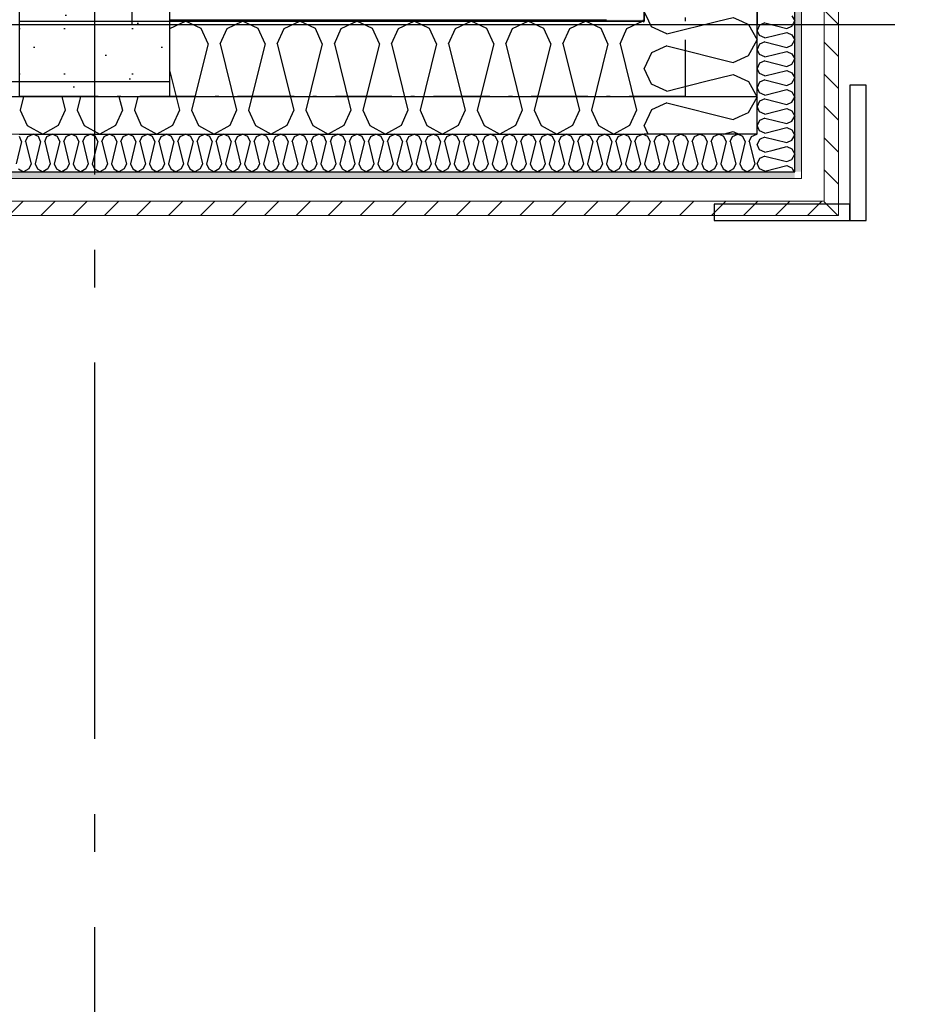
# Model space of a CAD drawing. Header units: millimetres. Extents: x -117798 to 93698, y -182207 to 252400.
# Tile 111 of 222: x -65173 to -63982, y -27118 to -25810. Entities that reach past the tile are written whole.
import ezdxf
from ezdxf.enums import TextEntityAlignment as Align

# ---------------------------------------------------------------- set-up
doc = ezdxf.new("R2010")
doc.units = ezdxf.units.MM
doc.header["$LTSCALE"] = 0.5
doc.header["$MEASUREMENT"] = 0
for name, pattern in [('Akselinje', [1500, 1000, -200, 100, -200]), ('Over snittplan', [260, 150, -50, 10, -50]), ('PLINE', [0])]:
    doc.linetypes.add(name, pattern=pattern)
for name, color, linetype in [('222- Søyler', 7, 'Continuous'), ('222- Søyler  (Skravur)', 7, 'Continuous'), ('222- Søyler  (Skravur)(Nye konstruksjoner)', 7, 'Continuous'), ('222- Søyler (Nye konstruksjoner)', 7, 'Continuous'), ('223- Bjelker', 7, 'Continuous'), ('232- Ikke-bærende yttervegger', 7, 'Continuous'), ('232- Ikke-bærende yttervegger (Skravur)', 7, 'Continuous'), ('232- Ikke-bærende yttervegger (Skravur)(Nye konstruksjoner)', 7, 'Continuous'), ('232- Ikke-bærende yttervegger(Nye konstruksjoner)', 7, 'Continuous'), ('235- Utvendig kledning og overflate (Skravur)(Nye konstruksjoner)', 7, 'Continuous'), ('251- Frittbærende dekker', 7, 'Continuous'), ('251- Frittbærende dekker(Nye konstruksjoner)', 7, 'Continuous'), ('261- Primærkonstruksjon (tak)', 7, 'Continuous'), ('262- Taktekking(Nye konstruksjoner)', 7, 'Continuous'), ('82-- Modullinjer', 7, 'Continuous'), ('862- M___Nettoareal(Nye konstruksjoner)', 7, 'Continuous'), ('862- M___Nettoareal(Polylinje)(Nye konstruksjoner)', 7, 'Continuous'), ('862- M___Nettoareal(Tekst)(Nye konstruksjoner)', 7, 'Continuous')]:
    doc.layers.add(name, color=color, linetype=linetype)
doc.layers.add('235- Utvendig kledning og overflate(Nye konstruksjoner)', color=7, linetype='Continuous', lineweight=0)
doc.styles.add('GENERATED_STYLE_1', font='arial.ttf')
doc.styles.add('GENERATED_STYLE_4', font='arial.ttf')
pattern_1 = [(135, (0, 0), (21.213203, 21.213203), [])]
pattern_2 = [(0, (0, 0), (0, 43.30127), [0, -25]), (0, (12.5, 21.65), (0, 43.30127), [0, -25])]
pattern_3 = [(45, (0, 0), (-127.2792, 127.2792), [])]

# ---------------------------------------------------------------- blocks, each defined once
blk = doc.blocks.new('Teknisk vent._A-214_26', base_point=(-66816.6, -20004.2))
at = {"layer": '862- M___Nettoareal(Polylinje)(Nye konstruksjoner)', "linetype": 'PLINE', "flags": 128}
blk.add_lwpolyline([(-70728.2, -18466.9), (-68648.2, -18466.9), (-68648.2, -25811.9), (-68573.2, -25811.9), (-68573.2, -25749.4), (-65173.2, -25749.4), (-65173.2, -25811.9), (-64973.2, -25811.9), (-64973.2, -25749.4), (-64405.7, -25749.4), (-64405.7, -15084.4), (-64973.2, -15084.4), (-64973.2, -15111.9), (-65173.2, -15111.9), (-65173.2, -15084.4), (-68573.2, -15084.4), (-68573.2, -15111.9), (-68773.2, -15111.9), (-68773.2, -15096.9), (-70728.2, -15096.9)], close=True, dxfattribs=at)
at = {"layer": '862- M___Nettoareal(Tekst)(Nye konstruksjoner)', "style": 'GENERATED_STYLE_1'}
for tag, height, p in [('DUMMY_862', 150, (-66934.4, -19409.6)), ('ROOM_NAME', 150, (-66934.4, -20633)), ('DUMMY_861', 100, (-67091.6, -20232.7)), ('ROOM_NUMBER', 100, (-67091.6, -20621.6)), ('DUMMY_863', 100, (-66698.7, -20598.7))]:
    blk.add_attdef(tag, text='', height=height, rotation=90, dxfattribs=at).set_placement(p, align=Align.TOP_LEFT)
blk = doc.blocks.new('*X151')
at = {"layer": '232- Ikke-bærende yttervegger (Skravur)', "linetype": 'PLINE'}
for p, q in [((-64313, -25844.8), (-64333.4, -25854)), ((-64313, -25844.8), (-64309.4, -25845.7)), ((-64333.4, -25854), (-64343.2, -25874.7)), ((-64333.4, -25895.5), (-64343.2, -25874.7)), ((-64313, -25904.7), (-64262.9, -25892.2)), ((-64313, -25904.7), (-64333.4, -25895.5)), ((-64333.4, -25929.9), (-64343.2, -25950.6)), ((-64313, -25920.6), (-64333.4, -25929.9)), ((-64313, -25920.6), (-64225, -25942.6)), ((-64225, -25942.6), (-64216.4, -25938.7)), ((-64337.8, -25961.9), (-64343.2, -25950.6)), ((-64238.4, -25961.9), (-64225, -25958.6)), ((-64225, -25958.6), (-64217.7, -25961.9))]:
    blk.add_line(p, q, dxfattribs=at)
blk = doc.blocks.new('*X153')
at = {"layer": '232- Ikke-bærende yttervegger (Skravur)', "linetype": 'PLINE'}
for p, q in [((-64333.4, -25819.6), (-64337, -25811.9)), ((-64313, -25828.8), (-64245.5, -25811.9)), ((-64213.8, -25811.9), (-64204.7, -25816.1)), ((-64313, -25828.8), (-64333.4, -25819.6)), ((-64204.7, -25816.1), (-64193.2, -25836.8)), ((-64204.7, -25857.5), (-64193.2, -25836.8)), ((-64309.4, -25845.7), (-64225, -25866.8)), ((-64225, -25866.8), (-64204.7, -25857.5)), ((-64262.9, -25892.2), (-64225, -25882.7)), ((-64225, -25882.7), (-64204.7, -25891.9)), ((-64204.7, -25891.9), (-64193.2, -25912.7)), ((-64204.7, -25933.4), (-64193.2, -25912.7)), ((-64216.4, -25938.7), (-64204.7, -25933.4))]:
    blk.add_line(p, q, dxfattribs=at)
blk = doc.blocks.new('*X155')
at = {"layer": '232- Ikke-bærende yttervegger (Skravur)', "linetype": 'PLINE'}
for p, q in [((-64337, -25811.9), (-64343.2, -25798.9)), ((-64245.5, -25811.9), (-64225, -25806.8)), ((-64225, -25806.8), (-64213.8, -25811.9))]:
    blk.add_line(p, q, dxfattribs=at)
blk = doc.blocks.new('*X186')
at = {"layer": '232- Ikke-bærende yttervegger (Skravur)', "linetype": 'PLINE'}
for p, q in [((-64973.1, -25821.7), (-64952.4, -25811.9)), ((-64931.7, -25821.7), (-64952.4, -25811.9)), ((-64897.2, -25821.7), (-64876.5, -25811.9)), ((-64855.8, -25821.7), (-64876.5, -25811.9)), ((-64821.4, -25821.7), (-64800.6, -25811.9)), ((-64779.9, -25821.7), (-64800.6, -25811.9)), ((-64745.5, -25821.7), (-64724.8, -25811.9)), ((-64704, -25821.7), (-64724.8, -25811.9)), ((-64669.6, -25821.7), (-64648.9, -25811.9)), ((-64628.2, -25821.7), (-64648.9, -25811.9)), ((-64593.7, -25821.7), (-64573, -25811.9)), ((-64552.3, -25821.7), (-64573, -25811.9)), ((-64517.9, -25821.7), (-64497.1, -25811.9)), ((-64476.4, -25821.7), (-64497.1, -25811.9)), ((-64442, -25821.7), (-64421.3, -25811.9)), ((-64400.5, -25821.7), (-64421.3, -25811.9)), ((-64366.1, -25821.7), (-64345.4, -25811.9)), ((-64343.2, -25813), (-64345.4, -25811.9)), ((-64973.2, -25821.8), (-64973.1, -25821.7)), ((-64922.4, -25842.1), (-64931.7, -25821.7)), ((-64906.5, -25842.1), (-64897.2, -25821.7)), ((-64846.6, -25842.1), (-64855.8, -25821.7)), ((-64830.6, -25842.1), (-64821.4, -25821.7)), ((-64770.7, -25842.1), (-64779.9, -25821.7)), ((-64754.7, -25842.1), (-64745.5, -25821.7)), ((-64694.8, -25842.1), (-64704, -25821.7)), ((-64678.9, -25842.1), (-64669.6, -25821.7)), ((-64618.9, -25842.1), (-64628.2, -25821.7)), ((-64603, -25842.1), (-64593.7, -25821.7)), ((-64543, -25842.1), (-64552.3, -25821.7)), ((-64527.1, -25842.1), (-64517.9, -25821.7)), ((-64467.2, -25842.1), (-64476.4, -25821.7)), ((-64451.2, -25842.1), (-64442, -25821.7)), ((-64391.3, -25842.1), (-64400.5, -25821.7)), ((-64375.3, -25842.1), (-64366.1, -25821.7)), ((-64922.4, -25842.1), (-64944.4, -25930)), ((-64906.5, -25842.1), (-64884.5, -25930)), ((-64846.6, -25842.1), (-64868.6, -25930)), ((-64830.6, -25842.1), (-64808.6, -25930)), ((-64770.7, -25842.1), (-64792.7, -25930)), ((-64754.7, -25842.1), (-64732.7, -25930)), ((-64694.8, -25842.1), (-64716.8, -25930)), ((-64678.9, -25842.1), (-64656.9, -25930)), ((-64618.9, -25842.1), (-64640.9, -25930)), ((-64603, -25842.1), (-64581, -25930)), ((-64543, -25842.1), (-64565, -25930)), ((-64527.1, -25842.1), (-64505.1, -25930)), ((-64467.2, -25842.1), (-64489.2, -25930)), ((-64451.2, -25842.1), (-64429.2, -25930)), ((-64391.3, -25842.1), (-64413.3, -25930)), ((-64375.3, -25842.1), (-64353.3, -25930)), ((-64973.2, -25878.9), (-64960.4, -25930)), ((-65167.5, -25911.9), (-65172.1, -25930)), ((-65116.7, -25911.9), (-65112.1, -25930)), ((-65091.7, -25911.9), (-65096.2, -25930)), ((-65040.8, -25911.9), (-65036.3, -25930)), ((-65015.8, -25911.9), (-65020.3, -25930)), ((-65172.1, -25930), (-65162.8, -25950.4)), ((-65112.1, -25930), (-65121.4, -25950.4)), ((-65096.2, -25930), (-65086.9, -25950.4)), ((-65036.3, -25930), (-65045.5, -25950.4)), ((-65020.3, -25930), (-65011.1, -25950.4)), ((-64960.4, -25930), (-64969.6, -25950.4)), ((-64944.4, -25930), (-64935.2, -25950.4)), ((-64884.5, -25930), (-64893.7, -25950.4)), ((-64868.6, -25930), (-64859.3, -25950.4)), ((-64808.6, -25930), (-64817.9, -25950.4)), ((-64792.7, -25930), (-64783.4, -25950.4)), ((-64732.7, -25930), (-64742, -25950.4)), ((-64716.8, -25930), (-64707.5, -25950.4)), ((-64656.9, -25930), (-64666.1, -25950.4)), ((-64640.9, -25930), (-64631.7, -25950.4)), ((-64581, -25930), (-64590.2, -25950.4)), ((-64565, -25930), (-64555.8, -25950.4)), ((-64505.1, -25930), (-64514.3, -25950.4)), ((-64489.2, -25930), (-64479.9, -25950.4)), ((-64429.2, -25930), (-64438.5, -25950.4)), ((-64413.3, -25930), (-64404, -25950.4)), ((-64353.3, -25930), (-64362.6, -25950.4)), ((-65162.8, -25950.4), (-65142.1, -25961.9)), ((-65121.4, -25950.4), (-65142.1, -25961.9)), ((-65086.9, -25950.4), (-65066.2, -25961.9)), ((-65045.5, -25950.4), (-65066.2, -25961.9)), ((-65011.1, -25950.4), (-64990.3, -25961.9)), ((-64969.6, -25950.4), (-64990.3, -25961.9)), ((-64935.2, -25950.4), (-64914.5, -25961.9)), ((-64893.7, -25950.4), (-64914.5, -25961.9)), ((-64859.3, -25950.4), (-64838.6, -25961.9)), ((-64817.9, -25950.4), (-64838.6, -25961.9)), ((-64783.4, -25950.4), (-64762.7, -25961.9)), ((-64742, -25950.4), (-64762.7, -25961.9)), ((-64707.5, -25950.4), (-64686.8, -25961.9)), ((-64666.1, -25950.4), (-64686.8, -25961.9)), ((-64631.7, -25950.4), (-64610.9, -25961.9)), ((-64590.2, -25950.4), (-64610.9, -25961.9)), ((-64555.8, -25950.4), (-64535.1, -25961.9)), ((-64514.3, -25950.4), (-64535.1, -25961.9)), ((-64479.9, -25950.4), (-64459.2, -25961.9)), ((-64438.5, -25950.4), (-64459.2, -25961.9)), ((-64404, -25950.4), (-64383.3, -25961.9)), ((-64362.6, -25950.4), (-64383.3, -25961.9))]:
    blk.add_line(p, q, dxfattribs=at)
blk = doc.blocks.new('*X418')
at = {"layer": '235- Utvendig kledning og overflate (Skravur)(Nye konstruksjoner)', "linetype": 'PLINE'}
for p, q in [((-64189.9, -25969), (-64193.2, -25975.9)), ((-64187.3, -25967.8), (-64189.9, -25969)), ((-64189.9, -25982.8), (-64193.2, -25975.9)), ((-64183.1, -25985.9), (-64189.9, -25982.8)), ((-64183.1, -25985.9), (-64172, -25983.1)), ((-64189.9, -25994.3), (-64193.2, -26001.2)), ((-64183.1, -25991.2), (-64189.9, -25994.3)), ((-64183.1, -25991.2), (-64157.5, -25997.6)), ((-64189.9, -26008.1), (-64193.2, -26001.2)), ((-64183.1, -26011.2), (-64189.9, -26008.1)), ((-64183.1, -26011.2), (-64153.8, -26003.9)), ((-64153.8, -26003.9), (-64149.1, -26006)), ((-64145.6, -26009.5), (-64144.2, -26011.9))]:
    blk.add_line(p, q, dxfattribs=at)
blk = doc.blocks.new('*X419')
at = {"layer": '235- Utvendig kledning og overflate (Skravur)(Nye konstruksjoner)', "linetype": 'PLINE'}
for p, q in [((-64183.1, -25965.9), (-64187.3, -25967.8)), ((-64183.1, -25965.9), (-64153.8, -25973.2)), ((-64153.8, -25973.2), (-64147, -25970.2)), ((-64147, -25970.2), (-64143.2, -25963.3)), ((-64143.9, -25961.9), (-64143.2, -25963.3)), ((-64172, -25983.1), (-64153.8, -25978.6)), ((-64153.8, -25978.6), (-64147, -25981.6)), ((-64147, -25981.6), (-64143.2, -25988.5)), ((-64153.8, -25998.5), (-64147, -25995.5)), ((-64147, -25995.5), (-64143.2, -25988.5)), ((-64157.5, -25997.6), (-64153.8, -25998.5)), ((-64149.1, -26006), (-64147, -26006.9)), ((-64147, -26006.9), (-64145.6, -26009.5))]:
    blk.add_line(p, q, dxfattribs=at)
blk = doc.blocks.new('*X420')
at = {"layer": '235- Utvendig kledning og overflate (Skravur)(Nye konstruksjoner)', "linetype": 'PLINE'}
for p, q in [((-64147, -25804.6), (-64143.2, -25811.5)), ((-64147, -25818.4), (-64143.2, -25811.5)), ((-64189.9, -25817.2), (-64193.2, -25824.1)), ((-64189.9, -25831.1), (-64193.2, -25824.1)), ((-64183.1, -25814.2), (-64189.9, -25817.2)), ((-64183.1, -25814.2), (-64153.8, -25821.5)), ((-64183.1, -25834.1), (-64153.8, -25826.8)), ((-64153.8, -25821.5), (-64147, -25818.4)), ((-64153.8, -25826.8), (-64147, -25829.9)), ((-64183.1, -25834.1), (-64189.9, -25831.1)), ((-64183.1, -25839.4), (-64189.9, -25842.5)), ((-64183.1, -25839.4), (-64153.8, -25846.8)), ((-64147, -25829.9), (-64143.2, -25836.8)), ((-64147, -25843.7), (-64143.2, -25836.8)), ((-64189.9, -25842.5), (-64193.2, -25849.4)), ((-64189.9, -25856.3), (-64193.2, -25849.4)), ((-64183.1, -25859.4), (-64153.8, -25852.1)), ((-64153.8, -25846.8), (-64147, -25843.7)), ((-64153.8, -25852.1), (-64147, -25855.2)), ((-64183.1, -25859.4), (-64189.9, -25856.3)), ((-64183.1, -25864.7), (-64189.9, -25867.8)), ((-64183.1, -25864.7), (-64153.8, -25872.1)), ((-64147, -25855.2), (-64143.2, -25862.1)), ((-64147, -25869), (-64143.2, -25862.1)), ((-64189.9, -25867.8), (-64193.2, -25874.7)), ((-64189.9, -25881.6), (-64193.2, -25874.7)), ((-64183.1, -25884.7), (-64153.8, -25877.4)), ((-64153.8, -25872.1), (-64147, -25869)), ((-64153.8, -25877.4), (-64147, -25880.5)), ((-64183.1, -25884.7), (-64189.9, -25881.6)), ((-64183.1, -25890), (-64189.9, -25893.1)), ((-64183.1, -25890), (-64153.8, -25897.4)), ((-64147, -25880.5), (-64143.2, -25887.4)), ((-64147, -25894.3), (-64143.2, -25887.4)), ((-64189.9, -25893.1), (-64193.2, -25900)), ((-64189.9, -25906.9), (-64193.2, -25900)), ((-64183.1, -25910), (-64153.8, -25902.7)), ((-64153.8, -25897.4), (-64147, -25894.3)), ((-64153.8, -25902.7), (-64147, -25905.8)), ((-64189.9, -25918.4), (-64193.2, -25925.3)), ((-64183.1, -25910), (-64189.9, -25906.9)), ((-64183.1, -25915.3), (-64189.9, -25918.4)), ((-64183.1, -25915.3), (-64153.8, -25922.7)), ((-64147, -25905.8), (-64143.2, -25912.7)), ((-64147, -25919.6), (-64143.2, -25912.7)), ((-64189.9, -25932.2), (-64193.2, -25925.3)), ((-64183.1, -25935.3), (-64153.8, -25928)), ((-64153.8, -25922.7), (-64147, -25919.6)), ((-64153.8, -25928), (-64147, -25931.1)), ((-64147, -25931.1), (-64143.2, -25938)), ((-64189.9, -25943.7), (-64193.2, -25950.6)), ((-64183.1, -25935.3), (-64189.9, -25932.2)), ((-64183.1, -25940.6), (-64189.9, -25943.7)), ((-64183.1, -25940.6), (-64153.8, -25948)), ((-64153.8, -25948), (-64147, -25944.9)), ((-64147, -25944.9), (-64143.2, -25938)), ((-64189.9, -25957.5), (-64193.2, -25950.6)), ((-64183.1, -25960.6), (-64189.9, -25957.5)), ((-64183.1, -25960.6), (-64153.8, -25953.3)), ((-64153.8, -25953.3), (-64147, -25956.3)), ((-64147, -25956.3), (-64143.9, -25961.9))]:
    blk.add_line(p, q, dxfattribs=at)
blk = doc.blocks.new('*X424')
at = {"layer": '235- Utvendig kledning og overflate (Skravur)(Nye konstruksjoner)', "linetype": 'PLINE'}
for p, q in [((-65170.1, -25972), (-65173.1, -25965.2)), ((-65164.7, -25972), (-65161.7, -25965.2)), ((-65161.7, -25965.2), (-65154.7, -25961.9)), ((-65147.8, -25965.2), (-65154.7, -25961.9)), ((-65144.8, -25972), (-65147.8, -25965.2)), ((-65139.4, -25972), (-65136.4, -25965.2)), ((-65136.4, -25965.2), (-65129.5, -25961.9)), ((-65122.5, -25965.2), (-65129.5, -25961.9)), ((-65119.5, -25972), (-65122.5, -25965.2)), ((-65114.2, -25972), (-65111.1, -25965.2)), ((-65111.1, -25965.2), (-65104.2, -25961.9)), ((-65097.3, -25965.2), (-65104.2, -25961.9)), ((-65094.2, -25972), (-65097.3, -25965.2)), ((-65088.9, -25972), (-65085.8, -25965.2)), ((-65085.8, -25965.2), (-65078.9, -25961.9)), ((-65072, -25965.2), (-65078.9, -25961.9)), ((-65068.9, -25972), (-65072, -25965.2)), ((-65063.6, -25972), (-65060.5, -25965.2)), ((-65060.5, -25965.2), (-65053.6, -25961.9)), ((-65046.7, -25965.2), (-65053.6, -25961.9)), ((-65043.6, -25972), (-65046.7, -25965.2)), ((-65038.3, -25972), (-65035.2, -25965.2)), ((-65035.2, -25965.2), (-65028.3, -25961.9)), ((-65021.4, -25965.2), (-65028.3, -25961.9)), ((-65018.3, -25972), (-65021.4, -25965.2)), ((-65013, -25972), (-65009.9, -25965.2)), ((-65009.9, -25965.2), (-65003, -25961.9)), ((-64996.1, -25965.2), (-65003, -25961.9)), ((-64993, -25972), (-64996.1, -25965.2)), ((-64987.7, -25972), (-64984.6, -25965.2)), ((-64984.6, -25965.2), (-64977.7, -25961.9)), ((-64970.8, -25965.2), (-64977.7, -25961.9)), ((-64967.7, -25972), (-64970.8, -25965.2)), ((-64962.4, -25972), (-64959.3, -25965.2)), ((-64959.3, -25965.2), (-64952.4, -25961.9)), ((-64945.5, -25965.2), (-64952.4, -25961.9)), ((-64942.4, -25972), (-64945.5, -25965.2)), ((-64937.1, -25972), (-64934, -25965.2)), ((-64934, -25965.2), (-64927.1, -25961.9)), ((-64920.2, -25965.2), (-64927.1, -25961.9)), ((-64917.1, -25972), (-64920.2, -25965.2)), ((-64911.8, -25972), (-64908.7, -25965.2)), ((-64908.7, -25965.2), (-64901.8, -25961.9)), ((-64894.9, -25965.2), (-64901.8, -25961.9)), ((-64891.8, -25972), (-64894.9, -25965.2)), ((-64886.5, -25972), (-64883.4, -25965.2)), ((-64883.4, -25965.2), (-64876.5, -25961.9)), ((-64869.6, -25965.2), (-64876.5, -25961.9)), ((-64866.5, -25972), (-64869.6, -25965.2)), ((-64861.2, -25972), (-64858.1, -25965.2)), ((-64858.1, -25965.2), (-64851.2, -25961.9)), ((-64844.3, -25965.2), (-64851.2, -25961.9)), ((-64841.2, -25972), (-64844.3, -25965.2)), ((-64835.9, -25972), (-64832.8, -25965.2)), ((-64832.8, -25965.2), (-64825.9, -25961.9)), ((-64819, -25965.2), (-64825.9, -25961.9)), ((-64815.9, -25972), (-64819, -25965.2)), ((-64810.6, -25972), (-64807.6, -25965.2)), ((-64807.6, -25965.2), (-64800.6, -25961.9)), ((-64793.7, -25965.2), (-64800.6, -25961.9)), ((-64790.7, -25972), (-64793.7, -25965.2)), ((-64785.3, -25972), (-64782.3, -25965.2)), ((-64782.3, -25965.2), (-64775.4, -25961.9)), ((-64768.4, -25965.2), (-64775.4, -25961.9)), ((-64765.4, -25972), (-64768.4, -25965.2)), ((-64760, -25972), (-64757, -25965.2)), ((-64757, -25965.2), (-64750.1, -25961.9)), ((-64743.2, -25965.2), (-64750.1, -25961.9)), ((-64740.1, -25972), (-64743.2, -25965.2)), ((-64734.8, -25972), (-64731.7, -25965.2)), ((-64731.7, -25965.2), (-64724.8, -25961.9)), ((-64717.9, -25965.2), (-64724.8, -25961.9)), ((-64714.8, -25972), (-64717.9, -25965.2)), ((-64709.5, -25972), (-64706.4, -25965.2)), ((-64706.4, -25965.2), (-64699.5, -25961.9)), ((-64692.6, -25965.2), (-64699.5, -25961.9)), ((-64689.5, -25972), (-64692.6, -25965.2)), ((-64684.2, -25972), (-64681.1, -25965.2)), ((-64681.1, -25965.2), (-64674.2, -25961.9)), ((-64667.3, -25965.2), (-64674.2, -25961.9)), ((-64664.2, -25972), (-64667.3, -25965.2)), ((-64658.9, -25972), (-64655.8, -25965.2)), ((-64655.8, -25965.2), (-64648.9, -25961.9)), ((-64642, -25965.2), (-64648.9, -25961.9)), ((-64638.9, -25972), (-64642, -25965.2)), ((-64633.6, -25972), (-64630.5, -25965.2)), ((-64630.5, -25965.2), (-64623.6, -25961.9)), ((-64616.7, -25965.2), (-64623.6, -25961.9)), ((-64613.6, -25972), (-64616.7, -25965.2)), ((-64608.3, -25972), (-64605.2, -25965.2)), ((-64605.2, -25965.2), (-64598.3, -25961.9)), ((-64591.4, -25965.2), (-64598.3, -25961.9)), ((-64588.3, -25972), (-64591.4, -25965.2)), ((-64583, -25972), (-64579.9, -25965.2)), ((-64579.9, -25965.2), (-64573, -25961.9)), ((-64566.1, -25965.2), (-64573, -25961.9)), ((-64563, -25972), (-64566.1, -25965.2)), ((-64557.7, -25972), (-64554.6, -25965.2)), ((-64554.6, -25965.2), (-64547.7, -25961.9)), ((-64540.8, -25965.2), (-64547.7, -25961.9)), ((-64537.7, -25972), (-64540.8, -25965.2)), ((-64532.4, -25972), (-64529.3, -25965.2)), ((-64529.3, -25965.2), (-64522.4, -25961.9)), ((-64515.5, -25965.2), (-64522.4, -25961.9)), ((-64512.4, -25972), (-64515.5, -25965.2)), ((-64507.1, -25972), (-64504, -25965.2)), ((-64504, -25965.2), (-64497.1, -25961.9)), ((-64490.2, -25965.2), (-64497.1, -25961.9)), ((-64487.1, -25972), (-64490.2, -25965.2)), ((-64481.8, -25972), (-64478.7, -25965.2)), ((-64478.7, -25965.2), (-64471.8, -25961.9)), ((-64464.9, -25965.2), (-64471.8, -25961.9)), ((-64461.8, -25972), (-64464.9, -25965.2)), ((-64456.5, -25972), (-64453.5, -25965.2)), ((-64453.5, -25965.2), (-64446.5, -25961.9)), ((-64439.6, -25965.2), (-64446.5, -25961.9)), ((-64436.6, -25972), (-64439.6, -25965.2)), ((-64431.2, -25972), (-64428.2, -25965.2)), ((-64428.2, -25965.2), (-64421.3, -25961.9)), ((-64414.3, -25965.2), (-64421.3, -25961.9)), ((-64411.3, -25972), (-64414.3, -25965.2)), ((-64405.9, -25972), (-64402.9, -25965.2)), ((-64402.9, -25965.2), (-64396, -25961.9)), ((-64389.1, -25965.2), (-64396, -25961.9)), ((-64386, -25972), (-64389.1, -25965.2)), ((-64380.7, -25972), (-64377.6, -25965.2)), ((-64377.6, -25965.2), (-64370.7, -25961.9)), ((-64363.8, -25965.2), (-64370.7, -25961.9)), ((-64360.7, -25972), (-64363.8, -25965.2)), ((-64355.4, -25972), (-64352.3, -25965.2)), ((-64352.3, -25965.2), (-64345.4, -25961.9)), ((-64338.5, -25965.2), (-64345.4, -25961.9)), ((-64335.4, -25972), (-64338.5, -25965.2)), ((-64330.1, -25972), (-64327, -25965.2)), ((-64327, -25965.2), (-64320.1, -25961.9)), ((-64313.2, -25965.2), (-64320.1, -25961.9)), ((-64310.1, -25972), (-64313.2, -25965.2)), ((-64304.8, -25972), (-64301.7, -25965.2)), ((-64301.7, -25965.2), (-64294.8, -25961.9)), ((-64287.9, -25965.2), (-64294.8, -25961.9)), ((-64284.8, -25972), (-64287.9, -25965.2)), ((-64279.5, -25972), (-64276.4, -25965.2)), ((-64276.4, -25965.2), (-64269.5, -25961.9)), ((-64262.6, -25965.2), (-64269.5, -25961.9)), ((-64259.5, -25972), (-64262.6, -25965.2)), ((-64254.2, -25972), (-64251.1, -25965.2)), ((-64251.1, -25965.2), (-64244.2, -25961.9)), ((-64237.3, -25965.2), (-64244.2, -25961.9)), ((-64234.2, -25972), (-64237.3, -25965.2)), ((-64228.9, -25972), (-64225.8, -25965.2)), ((-64225.8, -25965.2), (-64218.9, -25961.9)), ((-64212, -25965.2), (-64218.9, -25961.9)), ((-64208.9, -25972), (-64212, -25965.2)), ((-64203.6, -25972), (-64200.5, -25965.2)), ((-64200.5, -25965.2), (-64193.6, -25961.9)), ((-64193.2, -25962.1), (-64193.6, -25961.9)), ((-65170.1, -25972), (-65177.4, -26001.3)), ((-65164.7, -25972), (-65157.4, -26001.3)), ((-65144.8, -25972), (-65152.1, -26001.3)), ((-65139.4, -25972), (-65132.1, -26001.3)), ((-65119.5, -25972), (-65126.8, -26001.3)), ((-65114.2, -25972), (-65106.8, -26001.3)), ((-65094.2, -25972), (-65101.5, -26001.3)), ((-65088.9, -25972), (-65081.5, -26001.3)), ((-65068.9, -25972), (-65076.2, -26001.3)), ((-65063.6, -25972), (-65056.2, -26001.3)), ((-65043.6, -25972), (-65050.9, -26001.3)), ((-65038.3, -25972), (-65030.9, -26001.3)), ((-65018.3, -25972), (-65025.6, -26001.3)), ((-65013, -25972), (-65005.6, -26001.3)), ((-64993, -25972), (-65000.3, -26001.3)), ((-64987.7, -25972), (-64980.4, -26001.3)), ((-64967.7, -25972), (-64975, -26001.3)), ((-64962.4, -25972), (-64955.1, -26001.3)), ((-64942.4, -25972), (-64949.7, -26001.3)), ((-64937.1, -25972), (-64929.8, -26001.3)), ((-64917.1, -25972), (-64924.5, -26001.3)), ((-64911.8, -25972), (-64904.5, -26001.3)), ((-64891.8, -25972), (-64899.2, -26001.3)), ((-64886.5, -25972), (-64879.2, -26001.3)), ((-64866.5, -25972), (-64873.9, -26001.3)), ((-64861.2, -25972), (-64853.9, -26001.3)), ((-64841.2, -25972), (-64848.6, -26001.3)), ((-64835.9, -25972), (-64828.6, -26001.3)), ((-64815.9, -25972), (-64823.3, -26001.3)), ((-64810.6, -25972), (-64803.3, -26001.3)), ((-64790.7, -25972), (-64798, -26001.3)), ((-64785.3, -25972), (-64778, -26001.3)), ((-64765.4, -25972), (-64772.7, -26001.3)), ((-64760, -25972), (-64752.7, -26001.3)), ((-64740.1, -25972), (-64747.4, -26001.3)), ((-64734.8, -25972), (-64727.4, -26001.3)), ((-64714.8, -25972), (-64722.1, -26001.3)), ((-64709.5, -25972), (-64702.1, -26001.3)), ((-64689.5, -25972), (-64696.8, -26001.3)), ((-64684.2, -25972), (-64676.8, -26001.3)), ((-64664.2, -25972), (-64671.5, -26001.3)), ((-64658.9, -25972), (-64651.5, -26001.3)), ((-64638.9, -25972), (-64646.2, -26001.3)), ((-64633.6, -25972), (-64626.3, -26001.3)), ((-64613.6, -25972), (-64620.9, -26001.3)), ((-64608.3, -25972), (-64601, -26001.3)), ((-64588.3, -25972), (-64595.6, -26001.3)), ((-64583, -25972), (-64575.7, -26001.3)), ((-64563, -25972), (-64570.4, -26001.3)), ((-64557.7, -25972), (-64550.4, -26001.3)), ((-64537.7, -25972), (-64545.1, -26001.3)), ((-64532.4, -25972), (-64525.1, -26001.3)), ((-64512.4, -25972), (-64519.8, -26001.3)), ((-64507.1, -25972), (-64499.8, -26001.3)), ((-64487.1, -25972), (-64494.5, -26001.3)), ((-64481.8, -25972), (-64474.5, -26001.3)), ((-64461.8, -25972), (-64469.2, -26001.3)), ((-64456.5, -25972), (-64449.2, -26001.3)), ((-64436.6, -25972), (-64443.9, -26001.3)), ((-64431.2, -25972), (-64423.9, -26001.3)), ((-64411.3, -25972), (-64418.6, -26001.3)), ((-64405.9, -25972), (-64398.6, -26001.3)), ((-64386, -25972), (-64393.3, -26001.3)), ((-64380.7, -25972), (-64373.3, -26001.3)), ((-64360.7, -25972), (-64368, -26001.3)), ((-64355.4, -25972), (-64348, -26001.3)), ((-64335.4, -25972), (-64342.7, -26001.3)), ((-64330.1, -25972), (-64322.7, -26001.3)), ((-64310.1, -25972), (-64317.4, -26001.3)), ((-64304.8, -25972), (-64297.4, -26001.3)), ((-64284.8, -25972), (-64292.1, -26001.3)), ((-64279.5, -25972), (-64272.1, -26001.3)), ((-64259.5, -25972), (-64266.8, -26001.3)), ((-64254.2, -25972), (-64246.9, -26001.3)), ((-64234.2, -25972), (-64241.5, -26001.3)), ((-64228.9, -25972), (-64221.6, -26001.3)), ((-64208.9, -25972), (-64216.3, -26001.3)), ((-64203.6, -25972), (-64196.3, -26001.3)), ((-65174.3, -26008.1), (-65167.4, -26011.9)), ((-65160.5, -26008.1), (-65167.4, -26011.9)), ((-65157.4, -26001.3), (-65160.5, -26008.1)), ((-65152.1, -26001.3), (-65149, -26008.1)), ((-65149, -26008.1), (-65142.1, -26011.9)), ((-65135.2, -26008.1), (-65142.1, -26011.9)), ((-65132.1, -26001.3), (-65135.2, -26008.1)), ((-65126.8, -26001.3), (-65123.7, -26008.1)), ((-65123.7, -26008.1), (-65116.8, -26011.9)), ((-65109.9, -26008.1), (-65116.8, -26011.9)), ((-65106.8, -26001.3), (-65109.9, -26008.1)), ((-65101.5, -26001.3), (-65098.4, -26008.1)), ((-65098.4, -26008.1), (-65091.5, -26011.9)), ((-65084.6, -26008.1), (-65091.5, -26011.9)), ((-65081.5, -26001.3), (-65084.6, -26008.1)), ((-65076.2, -26001.3), (-65073.1, -26008.1)), ((-65073.1, -26008.1), (-65066.2, -26011.9)), ((-65059.3, -26008.1), (-65066.2, -26011.9)), ((-65056.2, -26001.3), (-65059.3, -26008.1)), ((-65050.9, -26001.3), (-65047.8, -26008.1)), ((-65047.8, -26008.1), (-65040.9, -26011.9)), ((-65034, -26008.1), (-65040.9, -26011.9)), ((-65030.9, -26001.3), (-65034, -26008.1)), ((-65025.6, -26001.3), (-65022.5, -26008.1)), ((-65022.5, -26008.1), (-65015.6, -26011.9)), ((-65008.7, -26008.1), (-65015.6, -26011.9)), ((-65005.6, -26001.3), (-65008.7, -26008.1)), ((-65000.3, -26001.3), (-64997.3, -26008.1)), ((-64997.3, -26008.1), (-64990.3, -26011.9)), ((-64983.4, -26008.1), (-64990.3, -26011.9)), ((-64980.4, -26001.3), (-64983.4, -26008.1)), ((-64975, -26001.3), (-64972, -26008.1)), ((-64972, -26008.1), (-64965.1, -26011.9)), ((-64958.1, -26008.1), (-64965.1, -26011.9)), ((-64955.1, -26001.3), (-64958.1, -26008.1)), ((-64949.7, -26001.3), (-64946.7, -26008.1)), ((-64946.7, -26008.1), (-64939.8, -26011.9)), ((-64932.9, -26008.1), (-64939.8, -26011.9)), ((-64929.8, -26001.3), (-64932.9, -26008.1)), ((-64924.5, -26001.3), (-64921.4, -26008.1)), ((-64921.4, -26008.1), (-64914.5, -26011.9)), ((-64907.6, -26008.1), (-64914.5, -26011.9)), ((-64904.5, -26001.3), (-64907.6, -26008.1)), ((-64899.2, -26001.3), (-64896.1, -26008.1)), ((-64896.1, -26008.1), (-64889.2, -26011.9)), ((-64882.3, -26008.1), (-64889.2, -26011.9)), ((-64879.2, -26001.3), (-64882.3, -26008.1)), ((-64873.9, -26001.3), (-64870.8, -26008.1)), ((-64870.8, -26008.1), (-64863.9, -26011.9)), ((-64857, -26008.1), (-64863.9, -26011.9)), ((-64853.9, -26001.3), (-64857, -26008.1)), ((-64848.6, -26001.3), (-64845.5, -26008.1)), ((-64845.5, -26008.1), (-64838.6, -26011.9)), ((-64831.7, -26008.1), (-64838.6, -26011.9)), ((-64828.6, -26001.3), (-64831.7, -26008.1)), ((-64823.3, -26001.3), (-64820.2, -26008.1)), ((-64820.2, -26008.1), (-64813.3, -26011.9)), ((-64806.4, -26008.1), (-64813.3, -26011.9)), ((-64803.3, -26001.3), (-64806.4, -26008.1)), ((-64798, -26001.3), (-64794.9, -26008.1)), ((-64794.9, -26008.1), (-64788, -26011.9)), ((-64781.1, -26008.1), (-64788, -26011.9)), ((-64778, -26001.3), (-64781.1, -26008.1)), ((-64772.7, -26001.3), (-64769.6, -26008.1)), ((-64769.6, -26008.1), (-64762.7, -26011.9)), ((-64755.8, -26008.1), (-64762.7, -26011.9)), ((-64752.7, -26001.3), (-64755.8, -26008.1)), ((-64747.4, -26001.3), (-64744.3, -26008.1)), ((-64744.3, -26008.1), (-64737.4, -26011.9)), ((-64730.5, -26008.1), (-64737.4, -26011.9)), ((-64727.4, -26001.3), (-64730.5, -26008.1)), ((-64722.1, -26001.3), (-64719, -26008.1)), ((-64719, -26008.1), (-64712.1, -26011.9)), ((-64705.2, -26008.1), (-64712.1, -26011.9)), ((-64702.1, -26001.3), (-64705.2, -26008.1)), ((-64696.8, -26001.3), (-64693.7, -26008.1)), ((-64693.7, -26008.1), (-64686.8, -26011.9)), ((-64679.9, -26008.1), (-64686.8, -26011.9)), ((-64676.8, -26001.3), (-64679.9, -26008.1)), ((-64671.5, -26001.3), (-64668.4, -26008.1)), ((-64668.4, -26008.1), (-64661.5, -26011.9)), ((-64654.6, -26008.1), (-64661.5, -26011.9)), ((-64651.5, -26001.3), (-64654.6, -26008.1)), ((-64646.2, -26001.3), (-64643.1, -26008.1)), ((-64643.1, -26008.1), (-64636.2, -26011.9)), ((-64629.3, -26008.1), (-64636.2, -26011.9)), ((-64626.3, -26001.3), (-64629.3, -26008.1)), ((-64620.9, -26001.3), (-64617.9, -26008.1)), ((-64617.9, -26008.1), (-64610.9, -26011.9)), ((-64604, -26008.1), (-64610.9, -26011.9)), ((-64601, -26001.3), (-64604, -26008.1)), ((-64595.6, -26001.3), (-64592.6, -26008.1)), ((-64592.6, -26008.1), (-64585.7, -26011.9)), ((-64578.7, -26008.1), (-64585.7, -26011.9)), ((-64575.7, -26001.3), (-64578.7, -26008.1)), ((-64570.4, -26001.3), (-64567.3, -26008.1)), ((-64567.3, -26008.1), (-64560.4, -26011.9)), ((-64553.5, -26008.1), (-64560.4, -26011.9)), ((-64550.4, -26001.3), (-64553.5, -26008.1)), ((-64545.1, -26001.3), (-64542, -26008.1)), ((-64542, -26008.1), (-64535.1, -26011.9)), ((-64528.2, -26008.1), (-64535.1, -26011.9)), ((-64525.1, -26001.3), (-64528.2, -26008.1)), ((-64519.8, -26001.3), (-64516.7, -26008.1)), ((-64516.7, -26008.1), (-64509.8, -26011.9)), ((-64502.9, -26008.1), (-64509.8, -26011.9)), ((-64499.8, -26001.3), (-64502.9, -26008.1)), ((-64494.5, -26001.3), (-64491.4, -26008.1)), ((-64491.4, -26008.1), (-64484.5, -26011.9)), ((-64477.6, -26008.1), (-64484.5, -26011.9)), ((-64474.5, -26001.3), (-64477.6, -26008.1)), ((-64469.2, -26001.3), (-64466.1, -26008.1)), ((-64466.1, -26008.1), (-64459.2, -26011.9)), ((-64452.3, -26008.1), (-64459.2, -26011.9)), ((-64449.2, -26001.3), (-64452.3, -26008.1)), ((-64443.9, -26001.3), (-64440.8, -26008.1)), ((-64440.8, -26008.1), (-64433.9, -26011.9)), ((-64427, -26008.1), (-64433.9, -26011.9)), ((-64423.9, -26001.3), (-64427, -26008.1)), ((-64418.6, -26001.3), (-64415.5, -26008.1)), ((-64415.5, -26008.1), (-64408.6, -26011.9)), ((-64401.7, -26008.1), (-64408.6, -26011.9)), ((-64398.6, -26001.3), (-64401.7, -26008.1)), ((-64393.3, -26001.3), (-64390.2, -26008.1)), ((-64390.2, -26008.1), (-64383.3, -26011.9)), ((-64376.4, -26008.1), (-64383.3, -26011.9)), ((-64373.3, -26001.3), (-64376.4, -26008.1)), ((-64368, -26001.3), (-64364.9, -26008.1)), ((-64364.9, -26008.1), (-64358, -26011.9)), ((-64351.1, -26008.1), (-64358, -26011.9)), ((-64348, -26001.3), (-64351.1, -26008.1)), ((-64342.7, -26001.3), (-64339.6, -26008.1)), ((-64339.6, -26008.1), (-64332.7, -26011.9)), ((-64325.8, -26008.1), (-64332.7, -26011.9)), ((-64322.7, -26001.3), (-64325.8, -26008.1)), ((-64317.4, -26001.3), (-64314.3, -26008.1)), ((-64314.3, -26008.1), (-64307.4, -26011.9)), ((-64300.5, -26008.1), (-64307.4, -26011.9)), ((-64297.4, -26001.3), (-64300.5, -26008.1)), ((-64292.1, -26001.3), (-64289, -26008.1)), ((-64289, -26008.1), (-64282.1, -26011.9)), ((-64275.2, -26008.1), (-64282.1, -26011.9)), ((-64272.1, -26001.3), (-64275.2, -26008.1)), ((-64266.8, -26001.3), (-64263.8, -26008.1)), ((-64263.8, -26008.1), (-64256.8, -26011.9)), ((-64249.9, -26008.1), (-64256.8, -26011.9)), ((-64246.9, -26001.3), (-64249.9, -26008.1)), ((-64241.5, -26001.3), (-64238.5, -26008.1)), ((-64238.5, -26008.1), (-64231.6, -26011.9)), ((-64224.6, -26008.1), (-64231.6, -26011.9)), ((-64221.6, -26001.3), (-64224.6, -26008.1)), ((-64216.3, -26001.3), (-64213.2, -26008.1)), ((-64213.2, -26008.1), (-64206.3, -26011.9)), ((-64199.4, -26008.1), (-64206.3, -26011.9)), ((-64196.3, -26001.3), (-64199.4, -26008.1))]:
    blk.add_line(p, q, dxfattribs=at)
blk = doc.blocks.new('Standard grid marker[203]', base_point=(20939.5, -25816.9))
at = {"layer": '82-- Modullinjer', "linetype": 'Akselinje'}
blk.add_line((20739.5, -25816.9), (-81321.3, -25816.9), dxfattribs=at)
at = {"layer": '82-- Modullinjer', "style": 'GENERATED_STYLE_4'}
for tag, p in [('AC_MarkerText_1_1', (-81898.8, -25856.9)), ('AC_MarkerText_1_0', (21062, -25856.9))]:
    blk.add_attdef(tag, text='', height=175, rotation=90, dxfattribs=at).set_placement(p, align=Align.TOP_CENTER)
blk = doc.blocks.new('Standard grid marker[212]', base_point=(-65073.2, 26434.4))
at = {"layer": '82-- Modullinjer', "linetype": 'Akselinje'}
blk.add_line((-65073.2, 26234.4), (-65073.2, -50374.4), dxfattribs=at)
at = {"layer": '82-- Modullinjer', "style": 'GENERATED_STYLE_4'}
for tag, p in [('AC_MarkerText_1_0', (-65200.7, 26644.4)), ('AC_MarkerText_1_1', (-65200.7, -50864.4))]:
    blk.add_attdef(tag, text='', height=175, rotation=90, dxfattribs=at).set_placement(p, align=Align.TOP_CENTER)

msp = doc.modelspace()

# ---------------------------------------------------------------- hatches: boundary and pattern name
at = {"layer": '222- Søyler  (Skravur)', "linetype": 'Continuous'}
h = msp.add_hatch(dxfattribs=at)
h.set_pattern_fill('Betong_strukturell', color=256, style=0, pattern_type=2)
h.set_pattern_definition([(0, (-65173.16, -25911.93), (0, 311.77), [30, -150]), (0, (-65083.16, -26067.8), (0, 311.77), [30, -150]), (300, (-65173.16, -25911.93), (270, 155.9), [30, -150]), (300, (-64993.16, -25911.93), (270, 155.9), [30, -150]), (240, (-65143.16, -25911.93), (-270, 155.9), [30, -150]), (240, (-64963.16, -25911.93), (-270, 155.9), [30, -150]), (0, (-65173.16, -25941.93), (0, 60), [0, -60, 0, -90]), (315, (-65143.16, -25941.93), (42.426, 42.426), [0, -45, 0, -75])])
h.paths.add_polyline_path([(-64973.2, -25911.9), (-64973.2, -25721.9), (-65173.2, -25721.9), (-65173.2, -25911.9)])
at = {"layer": '222- Søyler  (Skravur)(Nye konstruksjoner)', "linetype": 'Continuous'}
h = msp.add_hatch(dxfattribs=at)
h.set_pattern_fill('Skrålinjer_3', color=256, style=0, pattern_type=2)
h.set_pattern_definition(pattern_3)
h.paths.add_polyline_path([(-64070.2, -26076.9), (-64048.2, -26076.9), (-64048.2, -25896.9), (-64070.2, -25896.9)])
h = msp.add_hatch(dxfattribs=at)
h.set_pattern_fill('Skrålinjer_3', color=256, style=0, pattern_type=2)
h.set_pattern_definition(pattern_3)
h.paths.add_polyline_path([(-64070.2, -26076.9), (-64070.2, -26054.9), (-64250.2, -26054.9), (-64250.2, -26076.9)])
at = {"layer": '232- Ikke-bærende yttervegger (Skravur)(Nye konstruksjoner)', "linetype": 'Continuous'}
for points in [[(-64345.2, -25809.9), (-64973.2, -25809.9), (-64973.2, -25811.9), (-64345.2, -25811.9)], [(-64345.2, -25811.9), (-64343.2, -25811.9), (-64345.2, -25809.9)], [(-64343.2, -25809.9), (-64345.2, -25809.9), (-64343.2, -25811.9)]]:
    msp.add_hatch(color=256, dxfattribs=at).paths.add_polyline_path(points)
at = {"layer": '235- Utvendig kledning og overflate (Skravur)(Nye konstruksjoner)', "linetype": 'Continuous'}
h = msp.add_hatch(dxfattribs=at)
h.set_pattern_fill('Skrålinjer_1', color=256, style=0, pattern_type=2)
h.set_pattern_definition(pattern_1)
h.paths.add_polyline_path([(-64104.2, -14782.9), (-64104.2, -26050.9), (-64085.2, -26050.9), (-64085.2, -14782.9)])
h = msp.add_hatch(dxfattribs=at)
h.set_pattern_fill('Prikker_tett', color=256, style=0, pattern_type=2)
h.set_pattern_definition(pattern_2)
h.paths.add_polyline_path([(-64143.2, -14821.9), (-64143.2, -26011.9), (-64134.2, -26011.9), (-64134.2, -14821.9)])
h = msp.add_hatch(dxfattribs=at)
h.set_pattern_fill('Prikker_tett', color=256, style=0, pattern_type=2)
h.set_pattern_definition(pattern_2)
h.paths.add_polyline_path([(-64143.2, -26011.9), (-66552.4, -26011.9), (-66545.1, -26020.9), (-64143.2, -26020.9)])
h = msp.add_hatch(dxfattribs=at)
h.set_pattern_fill('Prikker_tett', color=256, style=0, pattern_type=2)
h.set_pattern_definition(pattern_2)
h.paths.add_polyline_path([(-64143.2, -26011.9), (-64143.2, -26020.9), (-64134.2, -26020.9)])
h = msp.add_hatch(dxfattribs=at)
h.set_pattern_fill('Prikker_tett', color=256, style=0, pattern_type=2)
h.set_pattern_definition(pattern_2)
h.paths.add_polyline_path([(-64143.2, -26011.9), (-64134.2, -26020.9), (-64134.2, -26011.9)])
h = msp.add_hatch(dxfattribs=at)
h.set_pattern_fill('Skrålinjer_1', color=256, style=0, pattern_type=2)
h.set_pattern_definition([(45, (0, 0), (-21.213203, 21.213203), [])])
h.paths.add_polyline_path([(-64104.2, -26050.9), (-66520.6, -26050.9), (-66505.2, -26069.9), (-64104.2, -26069.9)])
h = msp.add_hatch(dxfattribs=at)
h.set_pattern_fill('Skrålinjer_1', color=256, style=0, pattern_type=2)
h.set_pattern_definition(pattern_1)
h.paths.add_polyline_path([(-64104.2, -26069.9), (-64085.2, -26069.9), (-64104.2, -26050.9)])
h = msp.add_hatch(dxfattribs=at)
h.set_pattern_fill('Skrålinjer_1', color=256, style=0, pattern_type=2)
h.set_pattern_definition(pattern_1)
h.paths.add_polyline_path([(-64104.2, -26050.9), (-64085.2, -26069.9), (-64085.2, -26050.9)])

# ---------------------------------------------------------------- linework, layer by layer
at = {"layer": '222- Søyler', "linetype": 'PLINE', "flags": 128}
msp.add_lwpolyline([(-64973.2, -25911.9), (-64973.2, -25721.9), (-65173.2, -25721.9), (-65173.2, -25911.9)], close=True, dxfattribs=at)
at = {"layer": '222- Søyler (Nye konstruksjoner)', "linetype": 'PLINE', "flags": 128}
for points in [[(-64070.2, -26076.9), (-64048.2, -26076.9), (-64048.2, -25896.9), (-64070.2, -25896.9)], [(-64070.2, -26076.9), (-64070.2, -26054.9), (-64250.2, -26054.9), (-64250.2, -26076.9)]]:
    msp.add_lwpolyline(points, close=True, dxfattribs=at)
at = {"layer": '223- Bjelker', "linetype": 'Over snittplan'}
for q in [(-64288.2, -25721.9), (-77768.2, -25911.9)]:
    msp.add_line((-64288.2, -25911.9), q, dxfattribs=at)
at = {"layer": '232- Ikke-bærende yttervegger', "linetype": 'PLINE', "flags": 128}
for points in [[(-64343.2, -24369.4), (-64343.2, -25811.9)], [(-64193.2, -25961.9), (-64193.2, -24369.4)], [(-64343.2, -25811.9), (-64973.2, -25811.9)], [(-65173.2, -25961.9), (-64343.2, -25961.9)], [(-64193.2, -25961.9), (-64343.2, -25961.9)]]:
    msp.add_lwpolyline(points, dxfattribs=at)
at = {"layer": '232- Ikke-bærende yttervegger(Nye konstruksjoner)', "linetype": 'PLINE'}
msp.add_line((-64973.2, -25809.9), (-64393.2, -25809.9), dxfattribs=at)
at = {"layer": '232- Ikke-bærende yttervegger(Nye konstruksjoner)', "linetype": 'PLINE', "flags": 128}
for points in [[(-64343.2, -25811.9), (-64343.2, -15023.9)], [(-64973.2, -25811.9), (-64345.2, -25811.9)], [(-64343.2, -25811.9), (-64345.2, -25811.9)]]:
    msp.add_lwpolyline(points, dxfattribs=at)
at = {"layer": '235- Utvendig kledning og overflate(Nye konstruksjoner)', "linetype": 'PLINE'}
for p, q in [((-64134.2, -26011.9), (-64134.2, -14821.9)), ((-64104.2, -26020.9), (-64104.2, -14812.9)), ((-64143.2, -25961.9), (-64143.2, -14871.9)), ((-64143.2, -26011.9), (-64143.2, -25961.9)), ((-66552.4, -26011.9), (-64193.2, -26011.9)), ((-66545.1, -26020.9), (-64143.2, -26020.9)), ((-64193.2, -26011.9), (-64143.2, -26011.9)), ((-64193.2, -26011.9), (-64143.2, -26011.9)), ((-64143.2, -26020.9), (-64134.2, -26020.9)), ((-64143.2, -26020.9), (-64134.2, -26020.9)), ((-64134.2, -26020.9), (-64134.2, -26011.9)), ((-64104.2, -26050.9), (-64104.2, -26020.9)), ((-66520.6, -26050.9), (-64134.2, -26050.9)), ((-64134.2, -26050.9), (-64104.2, -26050.9)), ((-64134.2, -26050.9), (-64104.2, -26050.9))]:
    msp.add_line(p, q, dxfattribs=at)
at = {"layer": '235- Utvendig kledning og overflate(Nye konstruksjoner)', "linetype": 'PLINE', "flags": 128}
for points in [[(-64193.2, -14871.9), (-64193.2, -25961.9)], [(-64085.2, -26069.9), (-64085.2, -14921.9)], [(-64193.2, -25961.9), (-66593.2, -25961.9)], [(-66505.2, -26069.9), (-64104.2, -26069.9)], [(-64085.2, -26069.9), (-64104.2, -26069.9)]]:
    msp.add_lwpolyline(points, dxfattribs=at)
at = {"layer": '251- Frittbærende dekker', "linetype": 'PLINE', "flags": 128}
msp.add_lwpolyline([(-64973.2, -25891.9), (-64973.2, -12116.9), (-68773.2, -12116.9), (-68773.2, -25891.9)], close=True, dxfattribs=at)
at = {"layer": '251- Frittbærende dekker(Nye konstruksjoner)', "linetype": 'Over snittplan', "flags": 128}
msp.add_lwpolyline([(-64343.2, -25811.9), (-64343.2, -15021.9), (-65073.2, -15021.9), (-65073.2, -25811.9)], close=True, dxfattribs=at)
at = {"layer": '261- Primærkonstruksjon (tak)', "linetype": 'PLINE', "flags": 128}
for points in [[(-65023.2, -25816.9), (-65023.2, -15016.9)], [(-64193.2, -15016.9), (-64193.2, -25816.9)], [(-64193.2, -25911.9), (-64193.2, -25666.9)], [(-64193.2, -25816.9), (-65023.2, -25816.9)], [(-69600.7, -25911.9), (-64193.2, -25911.9)]]:
    msp.add_lwpolyline(points, dxfattribs=at)
at = {"layer": '262- Taktekking(Nye konstruksjoner)', "linetype": 'PLINE', "flags": 128}
for points in [[(-64143.2, -26011.9), (-64143.2, -14821.9)], [(-66593.2, -26011.9), (-64143.2, -26011.9)]]:
    msp.add_lwpolyline(points, dxfattribs=at)

# ---------------------------------------------------------------- block references
at = {"layer": '232- Ikke-bærende yttervegger'}
for name in ['*X155', '*X186', '*X153', '*X151']:
    msp.add_blockref(name, (0, 0), dxfattribs=at)
at = {"layer": '235- Utvendig kledning og overflate(Nye konstruksjoner)'}
for name in ['*X420', '*X424', '*X418', '*X419']:
    msp.add_blockref(name, (0, 0), dxfattribs=at)
at = {"layer": '82-- Modullinjer', "linetype": 'PLINE'}
for name, p in [('Standard grid marker[212]', (-65073.2, 26434.4)), ('Standard grid marker[203]', (20939.5, -25816.9))]:
    msp.add_blockref(name, p, dxfattribs=at)
at = {"layer": '862- M___Nettoareal(Nye konstruksjoner)', "linetype": 'Continuous'}
msp.add_blockref('Teknisk vent._A-214_26', (-66816.6, -20004.2), dxfattribs=at)

doc.saveas('drawing.dxf')
